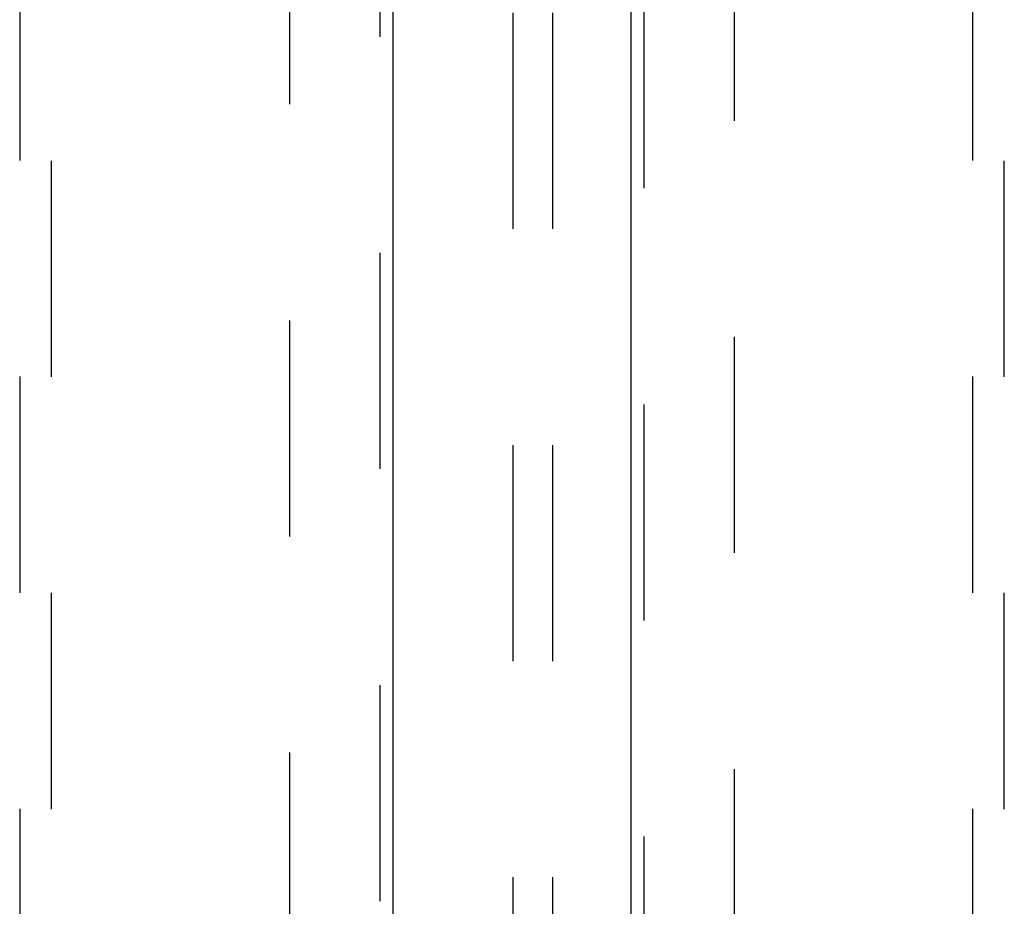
# Model space of a CAD drawing. Header units: inches. Extents: x 0 to 309, y 0 to 200.
# Tile 52 of 119: x 104.5 to 112.25, y 129.74 to 136.72. Entities that reach past the tile are written whole.
import ezdxf

# ---------------------------------------------------------------- set-up
doc = ezdxf.new("R2010")
doc.units = ezdxf.units.IN
doc.header["$LTSCALE"] = 17
doc.header["$MEASUREMENT"] = 0
doc.linetypes.add('HIDDEN', pattern=[0.2, 0.1, -0.1])
for name, color, linetype in [('DEFAULT_2', 8, 'HIDDEN'), ('LEFTHAND_DOOR_ASSEMBLY', 7, 'CONTINUOUS'), ('RIGHTHAND_DOOR_ASSEMBLY', 7, 'CONTINUOUS')]:
    doc.layers.add(name, color=color, linetype=linetype)

msp = doc.modelspace()

# ---------------------------------------------------------------- linework, layer by layer
at = {"layer": 'DEFAULT_2', "color": 8, "linetype": 'HIDDEN'}
for p, q in [((108.3829, 107.8736), (108.3829, 142.8695)), ((108.6954, 107.8736), (108.6954, 142.8695)), ((106.6247, 68.0541), (106.6247, 141.0241)), ((110.1247, 141.0241), (110.1247, 68.0541))]:
    msp.add_line(p, q, dxfattribs=at)
at = {"layer": 'LEFTHAND_DOOR_ASSEMBLY', "color": 8, "linetype": 'HIDDEN'}
for p, q in [((107.3332, 141.6851), (107.3332, 67.3931)), ((104.4997, 140.7116), (104.4997, 106.7099)), ((104.7497, 106.7099), (104.7497, 140.7116))]:
    msp.add_line(p, q, dxfattribs=at)
at = {"layer": 'LEFTHAND_DOOR_ASSEMBLY', "color": 3, "linetype": 'Continuous'}
msp.add_line((107.4372, 141.6851), (107.4372, 67.3931), dxfattribs=at)
at = {"layer": 'RIGHTHAND_DOOR_ASSEMBLY', "color": 3, "linetype": 'Continuous'}
msp.add_line((109.3122, 67.3931), (109.3122, 141.6851), dxfattribs=at)
at = {"layer": 'RIGHTHAND_DOOR_ASSEMBLY', "color": 8, "linetype": 'HIDDEN'}
for p, q in [((109.4162, 67.3931), (109.4162, 141.6851)), ((111.9997, 140.7116), (111.9997, 106.7099)), ((112.2497, 106.7099), (112.2497, 140.7116))]:
    msp.add_line(p, q, dxfattribs=at)

doc.saveas('drawing.dxf')
